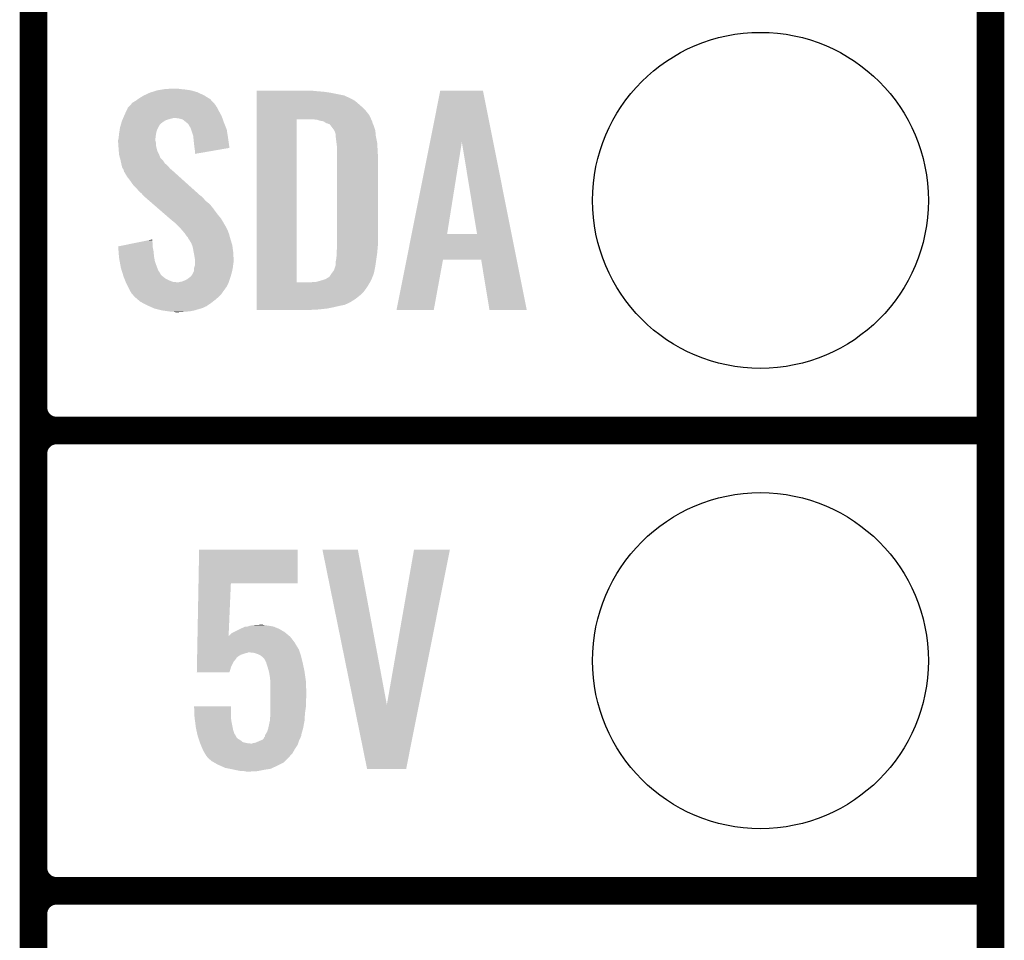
# Model space of a CAD drawing. Extents: x -1.3 to 24.2, y -3.9 to 53.4.
# Tile 11 of 39: x 18.8 to 24.2, y 1 to 6.1. Entities that reach past the tile are written whole.
import ezdxf

# ---------------------------------------------------------------- set-up
doc = ezdxf.new("R2010")
doc.units = 0
doc.layers.get('0').update_dxf_attribs({"linetype": 'CONTINUOUS'})
for name, color, linetype in [('HVAC_2_CLICK_V101_GKO', 5, 'CONTINUOUS'), ('HVAC_2_CLICK_V101_GTO', 14, 'CONTINUOUS'), ('HVAC_2_CLICK_V101_GTS', 12, 'CONTINUOUS')]:
    doc.layers.add(name, color=color, linetype=linetype)

# ---------------------------------------------------------------- blocks, each defined once
blk = doc.blocks.new('ROUND_23')
blk.add_circle((0, 0), 0.9271)

msp = doc.modelspace()

# ---------------------------------------------------------------- linework, layer by layer
at = {"layer": 'HVAC_2_CLICK_V101_GKO', "const_width": 0.1524}
msp.add_lwpolyline([(24.13, -1.27), (24.13, 51.054)], dxfattribs=at)
at = {"layer": 'HVAC_2_CLICK_V101_GTO', "const_width": 0.1524}
for points in [[(18.8468, -0.5588), (18.8468, 18.3388)], [(18.8468, 3.937), (18.8468, 6.223)], [(18.9738, 3.81), (24.13, 3.81)], [(18.9738, 3.81), (24.13, 3.81)], [(18.8468, 1.397), (18.8468, 3.683)], [(18.9738, 1.27), (24.13, 1.27)], [(18.9738, 1.27), (24.13, 1.27)]]:
    msp.add_lwpolyline(points, dxfattribs=at)
for points in [[(18.8468, 3.937, 0.4142136), (18.9738, 3.81)], [(18.9738, 3.81, 0.4142136), (18.8468, 3.683)], [(18.9738, 3.81, 0.4142136), (18.8468, 3.683)], [(18.8468, 1.397, 0.4142136), (18.9738, 1.27)], [(18.9738, 1.27, 0.4142136), (18.8468, 1.143)], [(18.9738, 1.27, 0.4142136), (18.8468, 1.143)]]:
    msp.add_lwpolyline(points, format="xyb", dxfattribs=at)
at = {"layer": 'HVAC_2_CLICK_V101_GTO'}
for points in [[(19.430998, 5.64388), (19.456402, 5.65912), (19.813906, 5.64388), (19.78914, 5.65912)], [(19.456402, 5.65912), (19.489422, 5.674362), (19.78914, 5.65912), (19.75648, 5.674362)], [(19.489422, 5.674362), (19.497544, 5.6769), (19.75648, 5.674362), (19.75104, 5.6769)], [(19.497544, 5.6769), (19.53006, 5.68706), (19.75104, 5.6769), (19.715482, 5.68706)], [(19.53006, 5.68706), (19.56054, 5.69214), (19.715482, 5.68706), (19.67992, 5.69214)], [(19.56054, 5.69214), (19.575782, 5.69468), (19.67992, 5.69214), (19.654518, 5.69468)], [(19.575782, 5.69468), (19.62912, 5.69722), (19.654518, 5.69468), (19.641822, 5.69722)], [(20.07872, 5.68198), (20.078722, 5.68452), (20.41652, 5.68198), (20.39112, 5.68452)], [(20.07872, 5.67944), (20.07872, 5.68198), (20.44954, 5.67944), (20.41652, 5.68198)], [(20.07872, 5.67436), (20.07872, 5.67944), (20.485098, 5.67436), (20.44954, 5.67944)], [(20.07872, 5.659118), (20.07872, 5.67436), (20.561302, 5.659118), (20.485098, 5.67436)], [(20.07872, 5.64388), (20.07872, 5.659118), (20.59432, 5.64388), (20.561302, 5.659118)], [(21.035876, 5.402448), (21.092174, 5.684502), (21.384672, 5.402448), (21.328384, 5.684502)], [(21.092174, 5.684502), (21.092178, 5.68452), (21.328384, 5.684502), (21.092178, 5.68452)], [(19.369828, 5.593078), (19.379142, 5.60324), (19.86026, 5.593078), (19.852642, 5.60324)], [(19.379142, 5.60324), (19.383796, 5.608316), (19.852642, 5.60324), (19.850102, 5.608316)], [(19.383796, 5.608316), (19.395444, 5.621022), (19.850102, 5.608316), (19.838456, 5.621022)], [(19.395444, 5.621022), (19.400518, 5.62356), (19.838456, 5.621022), (19.83613, 5.62356)], [(19.400518, 5.62356), (19.41322, 5.631178), (19.83613, 5.62356), (19.829148, 5.631178)], [(19.41322, 5.631178), (19.423884, 5.638798), (19.829148, 5.631178), (19.822162, 5.638798)], [(19.423884, 5.638798), (19.430998, 5.64388), (19.822162, 5.638798), (19.813906, 5.64388)], [(20.07872, 5.63626), (20.07872, 5.64388), (20.609558, 5.63626), (20.59432, 5.64388)], [(20.07872, 5.62864), (20.07872, 5.63626), (20.622262, 5.62864), (20.609558, 5.63626)], [(20.07872, 5.6134), (20.07872, 5.62864), (20.64004, 5.6134), (20.622262, 5.62864)], [(20.07872, 5.595622), (20.07872, 5.6134), (20.66036, 5.595622), (20.64004, 5.6134)], [(19.342098, 5.53466), (19.346452, 5.544818), (19.88929, 5.53466), (19.88566, 5.544818)], [(19.346452, 5.544818), (19.34972, 5.55244), (19.88566, 5.544818), (19.881504, 5.55244)], [(19.34972, 5.55244), (19.359202, 5.57276), (19.881504, 5.55244), (19.87042, 5.57276)], [(19.359202, 5.57276), (19.367502, 5.59054), (19.87042, 5.57276), (19.86153, 5.59054)], [(19.367502, 5.59054), (19.369828, 5.593078), (19.86153, 5.59054), (19.86026, 5.593078)], [(20.078718, 5.549898), (20.07872, 5.575298), (20.701, 5.549898), (20.680682, 5.575298)], [(20.078718, 5.52704), (20.078718, 5.549898), (20.711392, 5.52704), (20.701, 5.549898)], [(20.07872, 5.575298), (20.07872, 5.595622), (20.680682, 5.575298), (20.66036, 5.595622)], [(19.32432, 5.481322), (19.32722, 5.491478), (19.535142, 5.481322), (19.54022, 5.491478)], [(19.32722, 5.491478), (19.329398, 5.4991), (19.54022, 5.491478), (19.5453, 5.4991)], [(19.329398, 5.4991), (19.330124, 5.50164), (19.5453, 5.4991), (19.54784, 5.50164)], [(19.330124, 5.50164), (19.333028, 5.5118), (19.54784, 5.50164), (19.56054, 5.5118)], [(19.333028, 5.5118), (19.33448, 5.516882), (19.56054, 5.5118), (19.568162, 5.516882)], [(19.33448, 5.516882), (19.336654, 5.521958), (19.568162, 5.516882), (19.575776, 5.521958)], [(19.336654, 5.521958), (19.339922, 5.52958), (19.575776, 5.521958), (19.601182, 5.52958)], [(19.339922, 5.52958), (19.342098, 5.53466), (19.601182, 5.52958), (19.621498, 5.53466)], [(19.649438, 5.53212), (19.629118, 5.53466), (19.890196, 5.53212), (19.88929, 5.53466)], [(19.669756, 5.527042), (19.649438, 5.53212), (19.89201, 5.527042), (19.890196, 5.53212)], [(19.691986, 5.50926), (19.669756, 5.527042), (19.89836, 5.50926), (19.89201, 5.527042)], [(19.695158, 5.506722), (19.691986, 5.50926), (19.899376, 5.506722), (19.89836, 5.50926)], [(19.702778, 5.4991), (19.695158, 5.506722), (19.902424, 5.4991), (19.899376, 5.506722)], [(19.707858, 5.488944), (19.702778, 5.4991), (19.906486, 5.488944), (19.902424, 5.4991)], [(20.078702, 4.627902), (20.078718, 5.52704), (20.29968, 4.627902), (20.299702, 5.52704)], [(20.413982, 5.524498), (20.391118, 5.52704), (20.712548, 5.524498), (20.711392, 5.52704)], [(20.421598, 5.52196), (20.413982, 5.524498), (20.7137, 5.52196), (20.712548, 5.524498)], [(20.42922, 5.51942), (20.421598, 5.52196), (20.714972, 5.51942), (20.7137, 5.52196)], [(20.444462, 5.516878), (20.42922, 5.51942), (20.716242, 5.516878), (20.714972, 5.51942)], [(20.454622, 5.511798), (20.444462, 5.516878), (20.717512, 5.511798), (20.716242, 5.516878)], [(20.462242, 5.50672), (20.454622, 5.511798), (20.718782, 5.50672), (20.717512, 5.511798)], [(20.462248, 5.506718), (20.462242, 5.50672), (20.718782, 5.506718), (20.718782, 5.50672)], [(20.467324, 5.50418), (20.462248, 5.506718), (20.71987, 5.50418), (20.718782, 5.506718)], [(20.469864, 5.504178), (20.467324, 5.50418), (20.719872, 5.504178), (20.71987, 5.50418)], [(20.482562, 5.499096), (20.469864, 5.504178), (20.72205, 5.499096), (20.719872, 5.504178)], [(20.49018, 5.48894), (20.482562, 5.499096), (20.7264, 5.48894), (20.72205, 5.499096)], [(19.3167, 5.422902), (19.318476, 5.44068), (19.520216, 5.422902), (19.52244, 5.44068)], [(19.318476, 5.44068), (19.31924, 5.4483), (19.52244, 5.44068), (19.52371, 5.4483)], [(19.31924, 5.4483), (19.320412, 5.45592), (19.52371, 5.4483), (19.52498, 5.45592)], [(19.320412, 5.45592), (19.322756, 5.471158), (19.52498, 5.45592), (19.53006, 5.471158)], [(19.322756, 5.471158), (19.32432, 5.481322), (19.53006, 5.471158), (19.535142, 5.481322)], [(19.712934, 5.483866), (19.707858, 5.488944), (19.908518, 5.483866), (19.906486, 5.488944)], [(19.71294, 5.481324), (19.712934, 5.483866), (19.909534, 5.481324), (19.908518, 5.483866)], [(19.716752, 5.471158), (19.71294, 5.481324), (19.9136, 5.471158), (19.909534, 5.481324)], [(19.72056, 5.461), (19.716752, 5.471158), (19.915204, 5.461), (19.9136, 5.471158)], [(19.728178, 5.438142), (19.72056, 5.461), (19.918814, 5.438142), (19.915204, 5.461)], [(19.729784, 5.4229), (19.728178, 5.438142), (19.92122, 5.4229), (19.918814, 5.438142)], [(20.50542, 5.468618), (20.49018, 5.48894), (20.733174, 5.468618), (20.7264, 5.48894)], [(20.50669, 5.466078), (20.50542, 5.468618), (20.73402, 5.466078), (20.733174, 5.468618)], [(20.5105, 5.458458), (20.50669, 5.466078), (20.734656, 5.458458), (20.73402, 5.466078)], [(20.51304, 5.45084), (20.5105, 5.458458), (20.73529, 5.45084), (20.734656, 5.458458)], [(20.51558, 5.445756), (20.51304, 5.45084), (20.735714, 5.445756), (20.73529, 5.45084)], [(20.51558, 5.435598), (20.51558, 5.445756), (20.73656, 5.435598), (20.735714, 5.445756)], [(19.31416, 5.412742), (19.316064, 5.420358), (19.5199, 5.412742), (19.5199, 5.420358)], [(19.31416, 5.410198), (19.31416, 5.412742), (19.5199, 5.410198), (19.5199, 5.412742)], [(19.31416, 5.400038), (19.31416, 5.410198), (19.52244, 5.400038), (19.5199, 5.410198)], [(19.31525, 5.384798), (19.31416, 5.400038), (19.52244, 5.384798), (19.52244, 5.400038)], [(19.3167, 5.36448), (19.31525, 5.384798), (19.52752, 5.36448), (19.52244, 5.384798)], [(19.316064, 5.420358), (19.3167, 5.422902), (19.5199, 5.420358), (19.520216, 5.422902)], [(19.73326, 5.38988), (19.729784, 5.4229), (19.925926, 5.38988), (19.92122, 5.4229)], [(19.7358, 5.36956), (19.73326, 5.38988), (19.92882, 5.36956), (19.925926, 5.38988)], [(20.51558, 5.42798), (20.51558, 5.435598), (20.738084, 5.42798), (20.73656, 5.435598)], [(20.51939, 5.3975), (20.51558, 5.42798), (20.74418, 5.3975), (20.738084, 5.42798)], [(20.5232, 5.367018), (20.51939, 5.3975), (20.745974, 5.367018), (20.74418, 5.3975)], [(20.934514, 4.894606), (21.035876, 5.402448), (21.130264, 4.894606), (21.211522, 5.402448)], [(21.295334, 4.89458), (21.211522, 5.402448), (21.48602, 4.89458), (21.384672, 5.402448)], [(19.317482, 5.354318), (19.3167, 5.36448), (19.53006, 5.354318), (19.52752, 5.36448)], [(19.31924, 5.331462), (19.317482, 5.354318), (19.54061, 5.331462), (19.53006, 5.354318)], [(19.322014, 5.321296), (19.31924, 5.331462), (19.5453, 5.321296), (19.54061, 5.331462)], [(19.735802, 5.369556), (19.7358, 5.36956), (19.92882, 5.369556), (19.92882, 5.36956)], [(19.73834, 5.35178), (19.735802, 5.369556), (19.826182, 5.35178), (19.92882, 5.369556)], [(19.73834, 5.336566), (19.73834, 5.35178), (19.73834, 5.336566), (19.826182, 5.35178)], [(20.5232, 5.35432), (20.5232, 5.367018), (20.74672, 5.35432), (20.745974, 5.367018)], [(20.5232, 5.308602), (20.5232, 5.35432), (20.74926, 5.308602), (20.74672, 5.35432)], [(19.322706, 5.318756), (19.322014, 5.321296), (19.545302, 5.318756), (19.5453, 5.321296)], [(19.32409, 5.31368), (19.322706, 5.318756), (19.547842, 5.31368), (19.545302, 5.318756)], [(19.32686, 5.30352), (19.32409, 5.31368), (19.558002, 5.30352), (19.547842, 5.31368)], [(19.32799, 5.29844), (19.32686, 5.30352), (19.56308, 5.29844), (19.558002, 5.30352)], [(19.331376, 5.283198), (19.32799, 5.29844), (19.573242, 5.283198), (19.56308, 5.29844)], [(19.33194, 5.28066), (19.331376, 5.283198), (19.576416, 5.28066), (19.573242, 5.283198)], [(19.333846, 5.27304), (19.33194, 5.28066), (19.585942, 5.27304), (19.576416, 5.28066)], [(19.337018, 5.260342), (19.333846, 5.27304), (19.596824, 5.260342), (19.585942, 5.27304)], [(20.5232, 4.84378), (20.5232, 5.308602), (20.74926, 4.84378), (20.74926, 5.308602)], [(19.34007, 5.255258), (19.337018, 5.260342), (19.60118, 5.255258), (19.596824, 5.260342)], [(19.34464, 5.247642), (19.34007, 5.255258), (19.610068, 5.247642), (19.60118, 5.255258)], [(19.346546, 5.24002), (19.34464, 5.247642), (19.61896, 5.24002), (19.610068, 5.247642)], [(19.347178, 5.237486), (19.346546, 5.24002), (19.621782, 5.237486), (19.61896, 5.24002)], [(19.349718, 5.23494), (19.347178, 5.237486), (19.624616, 5.23494), (19.621782, 5.237486)], [(19.362418, 5.212082), (19.349718, 5.23494), (19.650062, 5.212082), (19.624616, 5.23494)], [(19.3802, 5.18922), (19.362418, 5.212082), (19.675512, 5.18922), (19.650062, 5.212082)], [(19.39798, 5.16382), (19.3802, 5.18922), (19.703788, 5.16382), (19.675512, 5.18922)], [(19.415762, 5.14604), (19.39798, 5.16382), (19.723582, 5.14604), (19.703788, 5.16382)], [(19.430998, 5.12826), (19.415762, 5.14604), (19.743374, 5.12826), (19.723582, 5.14604)], [(19.443698, 5.118102), (19.430998, 5.12826), (19.754682, 5.118102), (19.743374, 5.12826)], [(19.45132, 5.107942), (19.443698, 5.118102), (19.765992, 5.107942), (19.754682, 5.118102)], [(19.45386, 5.105398), (19.45132, 5.107942), (19.768824, 5.105398), (19.765992, 5.107942)], [(19.456792, 5.102858), (19.45386, 5.105398), (19.7739, 5.102858), (19.768824, 5.105398)], [(19.468512, 5.0927), (19.456792, 5.102858), (19.78406, 5.0927), (19.7739, 5.102858)], [(19.4861, 5.077458), (19.468512, 5.0927), (19.796762, 5.077458), (19.78406, 5.0927)], [(19.506616, 5.059678), (19.4861, 5.077458), (19.819622, 5.059678), (19.796762, 5.077458)], [(19.535922, 5.03428), (19.506616, 5.059678), (19.83994, 5.03428), (19.819622, 5.059678)], [(19.56816, 5.00634), (19.535922, 5.03428), (19.86026, 5.00634), (19.83994, 5.03428)], [(19.600402, 4.978398), (19.56816, 5.00634), (19.883122, 4.978398), (19.86026, 5.00634)], [(19.60626, 4.97332), (19.600402, 4.978398), (19.886086, 4.97332), (19.883122, 4.978398)], [(19.631658, 4.953002), (19.60626, 4.97332), (19.897936, 4.953002), (19.886086, 4.97332)], [(19.636742, 4.94792), (19.631658, 4.953002), (19.9009, 4.94792), (19.897936, 4.953002)], [(19.641824, 4.942838), (19.636742, 4.94792), (19.903442, 4.942838), (19.9009, 4.94792)], [(19.649444, 4.935218), (19.641824, 4.942838), (19.90852, 4.935218), (19.903442, 4.942838)], [(19.651982, 4.93268), (19.649444, 4.935218), (19.90979, 4.93268), (19.90852, 4.935218)], [(19.667538, 4.9149), (19.651982, 4.93268), (19.91868, 4.9149), (19.90979, 4.93268)], [(19.66976, 4.91236), (19.667538, 4.9149), (19.919634, 4.91236), (19.91868, 4.9149)], [(19.68246, 4.89712), (19.66976, 4.91236), (19.925348, 4.89712), (19.919634, 4.91236)], [(19.684152, 4.894582), (19.68246, 4.89712), (19.926298, 4.894582), (19.925348, 4.89712)], [(19.69262, 4.88188), (19.684152, 4.894582), (19.929764, 4.88188), (19.926298, 4.894582)], [(20.906118, 4.75234), (20.934508, 4.89458), (21.514406, 4.75234), (21.48602, 4.89458)], [(20.934508, 4.89458), (20.934514, 4.894606), (21.295334, 4.89458), (21.130264, 4.894606)], [(19.31418, 4.826004), (19.401924, 4.843778), (19.50466, 4.826004), (19.50466, 4.843778)], [(19.401924, 4.843778), (19.47716, 4.859018), (19.50466, 4.843778), (19.50212, 4.859018)], [(19.47716, 4.859018), (19.50212, 4.864074), (19.50212, 4.859018), (19.50212, 4.864074)], [(19.700236, 4.874262), (19.69262, 4.88188), (19.931842, 4.874262), (19.929764, 4.88188)], [(19.70278, 4.866644), (19.700236, 4.874262), (19.93392, 4.866644), (19.931842, 4.874262)], [(19.702784, 4.86664), (19.70278, 4.866644), (19.93392, 4.86664), (19.93392, 4.866644)], [(19.705318, 4.864102), (19.702784, 4.86664), (19.934702, 4.864102), (19.93392, 4.86664)], [(19.718018, 4.843782), (19.705318, 4.864102), (19.940954, 4.843782), (19.934702, 4.864102)], [(19.72183, 4.833618), (19.718018, 4.843782), (19.94408, 4.833618), (19.940954, 4.843782)], [(20.5232, 4.82854), (20.5232, 4.84378), (20.747736, 4.82854), (20.74926, 4.84378)], [(19.314384, 4.823458), (19.31418, 4.826004), (19.50466, 4.823458), (19.50466, 4.826004)], [(19.316408, 4.79806), (19.314384, 4.823458), (19.50974, 4.79806), (19.50466, 4.823458)], [(19.318634, 4.77012), (19.316408, 4.79806), (19.51228, 4.77012), (19.50974, 4.79806)], [(19.725638, 4.823462), (19.72183, 4.833618), (19.945436, 4.823462), (19.94408, 4.833618)], [(19.73088, 4.79552), (19.725638, 4.823462), (19.94916, 4.79552), (19.945436, 4.823462)], [(19.73326, 4.78282), (19.73088, 4.79552), (19.949954, 4.78282), (19.94916, 4.79552)], [(20.52066, 4.800602), (20.522276, 4.81838), (20.745238, 4.800602), (20.74672, 4.81838)], [(20.52066, 4.7879), (20.52066, 4.800602), (20.74418, 4.7879), (20.745238, 4.800602)], [(20.52066, 4.77774), (20.52066, 4.7879), (20.742728, 4.77774), (20.74418, 4.7879)], [(20.522276, 4.81838), (20.5232, 4.82854), (20.74672, 4.81838), (20.747736, 4.82854)], [(19.31924, 4.762498), (19.318634, 4.77012), (19.513668, 4.762498), (19.51228, 4.77012)], [(19.322936, 4.74218), (19.31924, 4.762498), (19.517362, 4.74218), (19.513668, 4.762498)], [(19.328016, 4.71424), (19.322936, 4.74218), (19.52752, 4.71424), (19.517362, 4.74218)], [(19.737918, 4.754882), (19.73326, 4.78282), (19.9517, 4.754882), (19.949954, 4.78282)], [(19.73834, 4.752342), (19.737918, 4.754882), (19.9517, 4.752342), (19.9517, 4.754882)], [(19.73834, 4.74218), (19.73834, 4.752342), (19.9517, 4.74218), (19.9517, 4.752342)], [(19.73834, 4.7244), (19.73834, 4.74218), (19.94916, 4.7244), (19.9517, 4.74218)], [(20.515578, 4.724398), (20.51558, 4.744718), (20.735108, 4.724398), (20.73801, 4.744718)], [(20.51558, 4.744718), (20.51812, 4.757422), (20.73801, 4.744718), (20.739824, 4.757422)], [(20.51812, 4.757422), (20.52066, 4.77774), (20.739824, 4.757422), (20.742728, 4.77774)], [(20.850864, 4.475506), (20.906114, 4.752322), (21.056586, 4.475506), (21.107396, 4.752322)], [(20.906114, 4.752322), (20.906118, 4.75234), (21.107396, 4.752322), (21.318202, 4.75234)], [(21.363936, 4.475498), (21.318202, 4.75234), (21.569652, 4.475498), (21.514406, 4.75234)], [(19.3294, 4.70662), (19.328016, 4.71424), (19.53057, 4.70662), (19.52752, 4.71424)], [(19.335016, 4.68884), (19.3294, 4.70662), (19.537684, 4.68884), (19.53057, 4.70662)], [(19.335818, 4.6863), (19.335016, 4.68884), (19.54022, 4.6863), (19.537684, 4.68884)], [(19.338224, 4.678678), (19.335818, 4.6863), (19.5453, 4.678678), (19.54022, 4.6863)], [(19.341432, 4.668518), (19.338224, 4.678678), (19.550384, 4.668518), (19.5453, 4.678678)], [(19.7231, 4.671062), (19.728178, 4.681222), (19.938492, 4.671062), (19.94154, 4.681222)], [(19.728178, 4.681222), (19.73326, 4.691384), (19.94154, 4.681222), (19.943798, 4.691384)], [(19.73326, 4.704082), (19.733262, 4.706622), (19.94662, 4.704082), (19.946936, 4.706622)], [(19.73326, 4.691384), (19.73326, 4.704082), (19.943798, 4.691384), (19.94662, 4.704082)], [(19.733262, 4.706622), (19.73834, 4.721864), (19.946936, 4.706622), (19.948842, 4.721864)], [(19.73834, 4.721864), (19.73834, 4.7244), (19.948842, 4.721864), (19.94916, 4.7244)], [(20.49018, 4.6736), (20.493988, 4.678678), (20.724444, 4.6736), (20.726398, 4.678678)], [(20.493988, 4.678678), (20.505418, 4.693918), (20.726398, 4.678678), (20.729446, 4.693918)], [(20.505418, 4.693918), (20.513038, 4.716782), (20.729446, 4.693918), (20.73402, 4.716782)], [(20.513038, 4.716782), (20.515578, 4.724398), (20.73402, 4.716782), (20.735108, 4.724398)], [(19.34464, 4.658358), (19.341432, 4.668518), (19.563084, 4.658358), (19.550384, 4.668518)], [(19.348706, 4.648198), (19.34464, 4.658358), (19.575782, 4.648198), (19.563084, 4.658358)], [(19.352768, 4.63804), (19.348706, 4.648198), (19.5961, 4.63804), (19.575782, 4.648198)], [(19.355816, 4.63042), (19.352768, 4.63804), (19.616422, 4.63042), (19.5961, 4.63804)], [(19.356832, 4.62788), (19.355816, 4.63042), (19.639282, 4.62788), (19.616422, 4.63042)], [(19.357848, 4.62534), (19.356832, 4.62788), (19.92376, 4.62534), (19.924606, 4.62788)], [(19.35988, 4.62026), (19.357848, 4.62534), (19.921218, 4.62026), (19.92376, 4.62534)], [(19.646902, 4.62788), (19.65706, 4.63042), (19.924606, 4.62788), (19.925452, 4.63042)], [(19.65706, 4.63042), (19.669762, 4.632962), (19.925452, 4.63042), (19.9263, 4.632962)], [(19.669762, 4.632962), (19.69262, 4.643122), (19.9263, 4.632962), (19.929686, 4.643122)], [(19.69262, 4.643122), (19.70955, 4.65582), (19.929686, 4.643122), (19.93392, 4.65582)], [(19.70955, 4.65582), (19.71294, 4.658362), (19.93392, 4.65582), (19.934682, 4.658362)], [(19.71294, 4.658362), (19.71802, 4.66344), (19.934682, 4.658362), (19.936204, 4.66344)], [(19.71802, 4.66344), (19.7231, 4.671062), (19.936204, 4.66344), (19.938492, 4.671062)], [(20.078702, 4.62788), (20.078702, 4.627902), (20.380958, 4.62788), (20.29968, 4.627902)], [(20.078702, 4.61772), (20.078702, 4.62788), (20.69846, 4.61772), (20.704554, 4.62788)], [(20.380958, 4.62788), (20.393658, 4.63042), (20.704554, 4.62788), (20.706078, 4.63042)], [(20.408898, 4.63042), (20.408904, 4.630422), (20.706078, 4.63042), (20.70608, 4.630422)], [(20.408904, 4.630422), (20.44446, 4.64058), (20.70608, 4.630422), (20.711158, 4.64058)], [(20.44446, 4.64058), (20.4597, 4.64566), (20.711158, 4.64058), (20.7137, 4.64566)], [(20.4597, 4.64566), (20.474934, 4.655816), (20.7137, 4.64566), (20.717604, 4.655816)], [(20.474934, 4.655816), (20.477474, 4.65582), (20.717604, 4.655816), (20.717606, 4.65582)], [(20.477474, 4.65582), (20.480018, 4.658358), (20.717606, 4.65582), (20.718582, 4.658358)], [(20.480018, 4.658358), (20.49018, 4.6736), (20.718582, 4.658358), (20.724444, 4.6736)], [(19.37004, 4.59994), (19.35988, 4.62026), (19.911058, 4.59994), (19.921218, 4.62026)], [(19.37131, 4.5974), (19.37004, 4.59994), (19.90852, 4.5974), (19.911058, 4.59994)], [(19.37512, 4.58978), (19.37131, 4.5974), (19.90344, 4.58978), (19.90852, 4.5974)], [(19.382176, 4.57708), (19.37512, 4.58978), (19.89328, 4.57708), (19.90344, 4.58978)], [(19.387818, 4.566922), (19.382176, 4.57708), (19.886506, 4.566922), (19.89328, 4.57708)], [(19.392902, 4.561838), (19.387818, 4.566922), (19.883118, 4.561838), (19.886506, 4.566922)], [(20.0787, 4.57708), (20.078702, 4.597402), (20.670518, 4.57708), (20.68576, 4.597402)], [(20.0787, 4.556758), (20.0787, 4.57708), (20.650198, 4.556758), (20.670518, 4.57708)], [(20.078702, 4.597402), (20.078702, 4.61772), (20.68576, 4.597402), (20.69846, 4.61772)], [(19.397978, 4.55676), (19.392902, 4.561838), (19.87804, 4.55676), (19.883118, 4.561838)], [(19.400518, 4.551684), (19.397978, 4.55676), (19.872964, 4.551684), (19.87804, 4.55676)], [(19.40645, 4.5466), (19.400518, 4.551684), (19.86788, 4.5466), (19.872964, 4.551684)], [(19.424228, 4.53136), (19.40645, 4.5466), (19.850102, 4.53136), (19.86788, 4.5466)], [(19.43608, 4.5212), (19.424228, 4.53136), (19.837038, 4.5212), (19.850102, 4.53136)], [(19.450368, 4.51358), (19.43608, 4.5212), (19.82724, 4.51358), (19.837038, 4.5212)], [(19.47418, 4.50088), (19.450368, 4.51358), (19.80819, 4.50088), (19.82724, 4.51358)], [(20.0787, 4.53644), (20.0787, 4.556758), (20.624798, 4.53644), (20.650198, 4.556758)], [(20.0787, 4.51866), (20.0787, 4.53644), (20.596858, 4.51866), (20.624798, 4.53644)], [(20.0787, 4.51104), (20.0787, 4.51866), (20.58162, 4.51104), (20.596858, 4.51866)], [(19.47999, 4.498338), (19.47418, 4.50088), (19.804378, 4.498338), (19.80819, 4.50088)], [(19.485792, 4.4958), (19.47999, 4.498338), (19.801836, 4.4958), (19.804378, 4.498338)], [(19.491598, 4.49326), (19.485792, 4.4958), (19.79422, 4.49326), (19.801836, 4.4958)], [(19.509018, 4.485638), (19.491598, 4.49326), (19.778978, 4.485638), (19.79422, 4.49326)], [(19.514818, 4.4831), (19.509018, 4.485638), (19.770092, 4.4831), (19.778978, 4.485638)], [(19.52498, 4.48056), (19.514818, 4.4831), (19.7612, 4.48056), (19.770092, 4.4831)], [(19.55546, 4.47294), (19.52498, 4.48056), (19.735802, 4.47294), (19.7612, 4.48056)], [(19.59102, 4.46786), (19.55546, 4.47294), (19.7104, 4.46786), (19.735802, 4.47294)], [(19.606258, 4.46532), (19.59102, 4.46786), (19.67992, 4.46532), (19.7104, 4.46786)], [(19.631658, 4.46278), (19.621498, 4.46532), (19.646902, 4.46278), (19.67992, 4.46532)], [(20.0787, 4.50342), (20.0787, 4.51104), (20.563838, 4.50342), (20.58162, 4.51104)], [(20.0787, 4.49834), (20.0787, 4.50342), (20.53844, 4.49834), (20.563838, 4.50342)], [(20.0787, 4.49072), (20.0787, 4.49834), (20.50542, 4.49072), (20.53844, 4.49834)], [(20.0787, 4.4831), (20.0787, 4.49072), (20.46732, 4.4831), (20.50542, 4.49072)], [(20.0787, 4.47802), (20.0787, 4.4831), (20.4216, 4.47802), (20.46732, 4.4831)], [(20.0787, 4.475502), (20.0787, 4.47802), (20.373758, 4.475502), (20.4216, 4.47802)], [(20.373342, 4.47548), (20.0787, 4.475502), (20.373342, 4.47548), (20.373758, 4.475502)], [(21.056582, 4.47548), (20.850864, 4.475506), (21.056582, 4.47548), (21.056586, 4.475506)], [(21.569654, 4.47548), (21.569652, 4.475498), (21.569654, 4.47548), (21.363936, 4.475498)], [(19.75773, 2.96672), (19.76122, 3.152118), (20.304738, 2.96672), (20.30476, 3.152118)], [(19.76122, 3.152118), (19.761222, 3.15214), (20.30476, 3.152118), (19.761222, 3.15214)], [(20.441948, 3.152122), (20.441944, 3.152138), (20.637504, 3.152122), (20.441944, 3.152138)], [(20.616336, 2.29628), (20.441948, 3.152122), (20.797542, 2.29628), (20.637504, 3.152122)], [(20.797542, 2.29628), (20.947392, 3.152114), (20.974674, 2.29628), (21.145496, 3.152114)], [(20.947392, 3.152114), (20.947398, 3.15214), (21.145496, 3.152114), (20.947398, 3.15214)], [(19.75223, 2.67466), (19.75773, 2.966698), (19.9238, 2.67466), (19.93646, 2.966698)], [(19.75773, 2.966698), (19.75773, 2.96672), (19.93646, 2.966698), (20.304738, 2.96672)], [(19.987262, 2.71526), (19.997424, 2.72034), (20.203162, 2.71526), (20.19097, 2.72034)], [(19.997424, 2.72034), (19.999964, 2.720342), (20.19097, 2.72034), (20.190964, 2.720342)], [(19.999964, 2.720342), (20.015198, 2.727958), (20.190964, 2.720342), (20.172682, 2.727958)], [(20.015198, 2.727958), (20.015204, 2.72796), (20.172682, 2.727958), (20.172672, 2.72796)], [(20.015204, 2.72796), (20.027902, 2.727962), (20.172672, 2.72796), (20.172662, 2.727962)], [(20.027902, 2.727962), (20.043142, 2.73304), (20.172662, 2.727962), (20.14474, 2.73304)], [(20.043142, 2.73304), (20.06092, 2.73558), (20.14474, 2.73304), (20.121882, 2.73558)], [(20.06092, 2.73558), (20.099018, 2.73812), (20.121882, 2.73558), (20.111722, 2.73812)], [(19.75156, 2.639058), (19.752182, 2.672078), (20.28952, 2.639058), (20.264122, 2.672078)], [(19.752182, 2.672078), (19.75223, 2.67466), (20.264122, 2.672078), (20.261024, 2.67466)], [(19.9238, 2.67466), (19.941544, 2.692402), (20.261024, 2.67466), (20.239734, 2.692402)], [(19.941544, 2.692402), (19.9517, 2.69748), (20.239734, 2.692402), (20.23364, 2.69748)], [(19.9517, 2.69748), (19.987262, 2.71526), (20.23364, 2.69748), (20.203162, 2.71526)], [(19.750842, 2.60096), (19.751224, 2.62128), (20.31238, 2.60096), (20.29968, 2.62128)], [(19.751224, 2.62128), (19.751464, 2.633982), (20.29968, 2.62128), (20.29206, 2.633982)], [(19.751464, 2.633982), (19.75156, 2.639058), (20.29206, 2.633982), (20.28952, 2.639058)], [(19.749934, 2.552694), (19.749982, 2.555232), (19.966934, 2.552694), (19.96694, 2.555232)], [(19.749982, 2.555232), (19.750172, 2.5654), (19.96694, 2.555232), (19.97964, 2.5654)], [(19.750172, 2.5654), (19.750316, 2.57302), (19.97964, 2.5654), (19.992338, 2.57302)], [(19.750316, 2.57302), (19.75046, 2.580638), (19.992338, 2.57302), (20.0152, 2.580638)], [(19.75046, 2.580638), (19.750508, 2.58318), (20.0152, 2.580638), (20.027898, 2.58318)], [(19.750508, 2.58318), (19.750556, 2.585718), (20.027898, 2.58318), (20.032976, 2.585718)], [(19.750556, 2.58572), (19.750842, 2.60096), (20.31746, 2.58572), (20.31238, 2.60096)], [(19.750556, 2.585718), (19.750556, 2.58572), (20.032976, 2.585718), (20.040598, 2.58572)], [(20.063458, 2.58318), (20.040598, 2.58572), (20.318306, 2.58318), (20.31746, 2.58572)], [(20.086318, 2.57556), (20.063458, 2.58318), (20.320846, 2.57556), (20.318306, 2.58318)], [(20.096482, 2.57048), (20.086318, 2.57556), (20.322538, 2.57048), (20.320846, 2.57556)], [(20.101558, 2.567942), (20.096482, 2.57048), (20.323174, 2.567942), (20.322538, 2.57048)], [(20.114258, 2.557782), (20.101558, 2.567942), (20.325714, 2.557782), (20.323174, 2.567942)], [(20.124418, 2.545082), (20.114258, 2.557782), (20.32889, 2.545082), (20.325714, 2.557782)], [(19.7485, 2.476522), (19.74912, 2.509518), (19.92883, 2.476522), (19.938998, 2.509518)], [(19.74912, 2.509518), (19.749598, 2.534916), (19.938998, 2.509518), (19.951698, 2.534916)], [(19.749598, 2.534916), (19.749742, 2.542538), (19.951698, 2.534916), (19.959318, 2.542538)], [(19.749742, 2.542538), (19.749886, 2.55016), (19.959318, 2.542538), (19.9644, 2.55016)], [(19.749886, 2.55016), (19.749934, 2.552694), (19.9644, 2.55016), (19.966934, 2.552694)], [(20.12696, 2.53746), (20.124418, 2.545082), (20.330796, 2.53746), (20.32889, 2.545082)], [(20.132036, 2.529846), (20.12696, 2.53746), (20.3327, 2.529846), (20.330796, 2.53746)], [(20.132038, 2.52984), (20.132036, 2.529846), (20.3327, 2.52984), (20.3327, 2.529846)], [(20.13204, 2.527304), (20.132038, 2.52984), (20.333234, 2.527304), (20.3327, 2.52984)], [(20.13966, 2.50444), (20.13204, 2.527304), (20.338048, 2.50444), (20.333234, 2.527304)], [(20.145896, 2.48158), (20.13966, 2.50444), (20.34286, 2.48158), (20.338048, 2.50444)], [(19.928824, 2.4765), (19.7485, 2.476522), (19.928824, 2.4765), (19.92883, 2.476522)], [(20.14728, 2.476502), (20.145896, 2.48158), (20.343586, 2.476502), (20.34286, 2.48158)], [(20.15236, 2.44602), (20.14728, 2.476502), (20.34794, 2.44602), (20.343586, 2.476502)], [(20.153978, 2.428238), (20.15236, 2.44602), (20.35048, 2.428238), (20.34794, 2.44602)], [(20.1549, 2.41808), (20.153978, 2.428238), (20.350888, 2.41808), (20.35048, 2.428238)], [(20.1549, 2.36474), (20.1549, 2.41808), (20.35302, 2.36474), (20.350888, 2.41808)], [(20.1549, 2.34188), (20.1549, 2.36474), (20.35302, 2.34188), (20.35302, 2.36474)], [(20.1549, 2.316482), (20.1549, 2.34188), (20.35048, 2.316482), (20.35302, 2.34188)], [(19.733282, 2.288518), (19.73328, 2.288538), (19.93646, 2.288518), (19.73328, 2.288538)], [(19.735696, 2.23012), (19.733282, 2.288518), (19.93646, 2.23012), (19.93646, 2.288518)], [(20.1549, 2.28346), (20.1549, 2.316482), (20.35048, 2.28346), (20.35048, 2.316482)], [(20.1549, 2.2479), (20.1549, 2.28346), (20.3454, 2.2479), (20.35048, 2.28346)], [(20.688296, 1.943118), (20.616336, 2.29628), (20.904184, 1.943118), (20.974674, 2.29628)], [(19.7358, 2.22758), (19.735696, 2.23012), (19.936744, 2.22758), (19.93646, 2.23012)], [(20.15236, 2.2225), (20.1549, 2.240282), (20.343812, 2.2225), (20.344922, 2.240282)], [(20.1549, 2.240282), (20.1549, 2.2479), (20.344922, 2.240282), (20.3454, 2.2479)], [(19.738452, 2.207262), (19.7358, 2.22758), (19.939, 2.207262), (19.936744, 2.22758)], [(19.74342, 2.16916), (19.738452, 2.207262), (19.946622, 2.16916), (19.939, 2.207262)], [(20.142742, 2.16662), (20.14982, 2.199642), (20.33524, 2.16662), (20.34143, 2.199642)], [(20.14982, 2.199642), (20.149822, 2.202182), (20.34143, 2.199642), (20.341908, 2.202182)], [(20.149822, 2.202182), (20.151512, 2.207258), (20.341908, 2.202182), (20.34286, 2.207258)], [(20.151512, 2.207258), (20.15236, 2.209804), (20.34286, 2.207258), (20.343018, 2.209804)], [(20.15236, 2.209804), (20.15236, 2.2225), (20.343018, 2.209804), (20.343812, 2.2225)], [(19.746244, 2.15646), (19.74342, 2.16916), (19.949162, 2.15646), (19.946622, 2.16916)], [(19.751324, 2.1336), (19.746244, 2.15646), (19.956796, 2.1336), (19.949162, 2.15646)], [(19.751326, 2.133586), (19.751324, 2.1336), (19.959326, 2.133586), (19.956796, 2.1336)], [(19.75358, 2.123442), (19.751326, 2.133586), (19.9644, 2.123442), (19.959326, 2.133586)], [(19.755274, 2.11836), (19.75358, 2.123442), (19.966942, 2.11836), (19.9644, 2.123442)], [(20.119346, 2.115826), (20.12442, 2.120906), (20.321018, 2.115826), (20.32305, 2.120906)], [(20.12442, 2.120906), (20.124422, 2.125976), (20.32305, 2.120906), (20.325078, 2.125976)], [(20.124422, 2.125976), (20.124424, 2.128526), (20.325078, 2.125976), (20.325078, 2.128526)], [(20.124424, 2.128526), (20.126112, 2.131058), (20.325078, 2.128526), (20.32508, 2.131058)], [(20.126112, 2.131058), (20.1295, 2.136138), (20.32508, 2.131058), (20.32653, 2.136138)], [(20.1295, 2.136138), (20.13712, 2.14884), (20.32653, 2.136138), (20.33016, 2.14884)], [(20.13712, 2.14884), (20.1422, 2.164082), (20.33016, 2.14884), (20.334514, 2.164082)], [(20.1422, 2.164082), (20.142742, 2.16662), (20.334514, 2.164082), (20.33524, 2.16662)], [(19.758662, 2.108198), (19.755274, 2.11836), (19.977102, 2.108198), (19.966942, 2.11836)], [(19.761202, 2.10058), (19.758662, 2.108198), (19.9898, 2.10058), (19.977102, 2.108198)], [(19.764588, 2.090418), (19.761202, 2.10058), (20.002504, 2.090418), (19.9898, 2.10058)], [(19.76628, 2.08534), (19.764588, 2.090418), (20.022822, 2.08534), (20.002504, 2.090418)], [(19.76734, 2.0828), (19.76628, 2.08534), (20.045682, 2.0828), (20.022822, 2.08534)], [(19.770516, 2.075176), (19.76734, 2.0828), (20.304758, 2.075176), (20.307298, 2.0828)], [(19.77898, 2.05486), (19.770516, 2.075176), (20.291214, 2.05486), (20.304758, 2.075176)], [(20.045682, 2.0828), (20.053302, 2.082802), (20.307298, 2.0828), (20.3073, 2.082802)], [(20.053302, 2.082802), (20.060922, 2.08534), (20.3073, 2.082802), (20.308146, 2.08534)], [(20.060922, 2.08534), (20.073622, 2.087882), (20.308146, 2.08534), (20.308994, 2.087882)], [(20.073622, 2.087882), (20.096474, 2.098038), (20.308994, 2.087882), (20.31238, 2.098038)], [(20.096474, 2.098038), (20.09648, 2.09804), (20.31238, 2.098038), (20.31238, 2.09804)], [(20.09648, 2.09804), (20.10918, 2.103124), (20.31238, 2.09804), (20.314922, 2.103124)], [(20.10918, 2.103124), (20.119334, 2.11328), (20.314922, 2.103124), (20.32, 2.11328)], [(20.119334, 2.11328), (20.11934, 2.113286), (20.32, 2.11328), (20.320002, 2.113286)], [(20.11934, 2.113286), (20.119346, 2.115826), (20.320002, 2.113286), (20.321018, 2.115826)], [(19.78025, 2.052322), (19.77898, 2.05486), (20.289522, 2.052322), (20.291214, 2.05486)], [(19.78914, 2.03454), (19.78025, 2.052322), (20.27964, 2.03454), (20.289522, 2.052322)], [(19.792188, 2.02946), (19.78914, 2.03454), (20.276818, 2.02946), (20.27964, 2.03454)], [(19.79676, 2.021838), (19.792188, 2.02946), (20.269958, 2.021838), (20.276818, 2.02946)], [(19.799298, 2.016764), (19.79676, 2.021838), (20.265392, 2.016764), (20.269958, 2.021838)], [(19.809884, 2.00406), (19.799298, 2.016764), (20.25396, 2.00406), (20.265392, 2.016764)], [(19.811998, 2.001522), (19.809884, 2.00406), (20.25142, 2.001522), (20.25396, 2.00406)], [(19.82978, 1.98628), (19.811998, 2.001522), (20.236178, 1.98628), (20.25142, 2.001522)], [(19.843118, 1.978658), (19.82978, 1.98628), (20.228556, 1.978658), (20.236178, 1.98628)], [(19.865338, 1.96596), (19.843118, 1.978658), (20.20316, 1.96596), (20.228556, 1.978658)], [(19.888564, 1.9558), (19.865338, 1.96596), (20.18284, 1.9558), (20.20316, 1.96596)], [(19.905978, 1.948182), (19.888564, 1.9558), (20.166078, 1.948182), (20.18284, 1.9558)], [(19.931384, 1.9431), (19.905978, 1.948182), (20.154898, 1.9431), (20.166078, 1.948182)], [(19.94408, 1.94056), (19.931384, 1.9431), (20.138388, 1.94056), (20.154898, 1.9431)], [(19.955934, 1.93802), (19.94408, 1.94056), (20.12188, 1.93802), (20.138388, 1.94056)], [(19.979642, 1.93294), (19.955934, 1.93802), (20.09648, 1.93294), (20.12188, 1.93802)], [(19.99742, 1.9304), (19.979642, 1.93294), (20.08378, 1.9304), (20.09648, 1.93294)], [(20.022818, 1.92786), (20.010118, 1.9304), (20.038062, 1.92786), (20.08378, 1.9304)], [(20.904182, 1.9431), (20.688296, 1.943118), (20.904182, 1.9431), (20.904184, 1.943118)]]:
    msp.add_solid(points, dxfattribs=at)

# ---------------------------------------------------------------- block references
at = {"layer": 'HVAC_2_CLICK_V101_GTS'}
for p in [(22.86, 5.08), (22.86, 2.54)]:
    msp.add_blockref('ROUND_23', p, dxfattribs=at)

doc.saveas('drawing.dxf')
